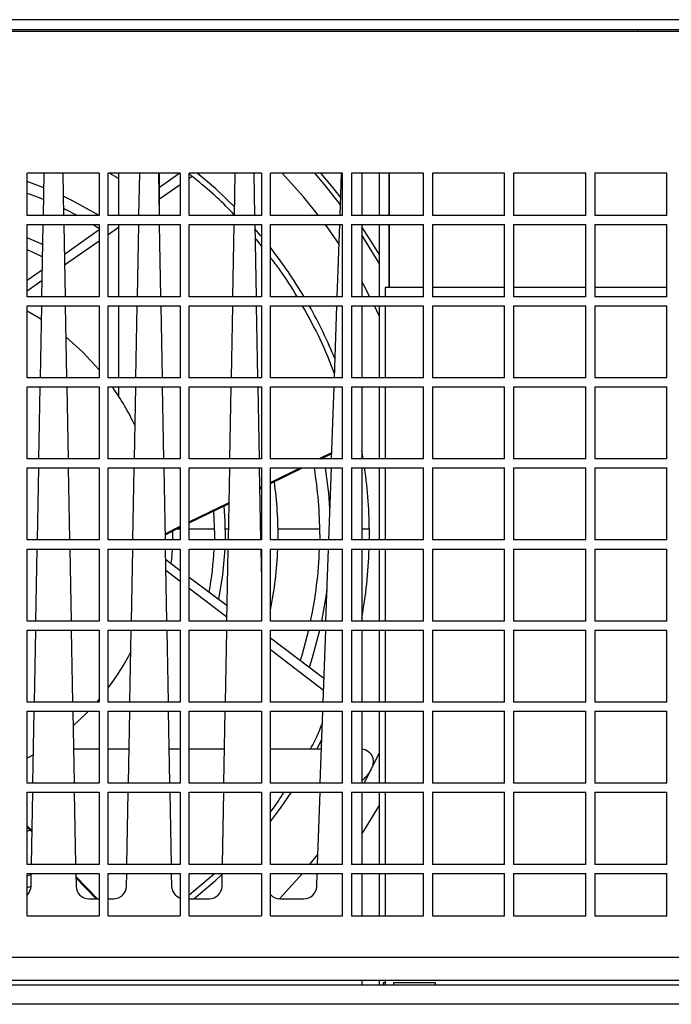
# Model space of a CAD drawing. Header units: millimetres. Extents: x 11 to 939, y -289 to 1138.
# Tile 64 of 86: x 546 to 597, y 777 to 854. Entities that reach past the tile are written whole.
import ezdxf

# ---------------------------------------------------------------- set-up
doc = ezdxf.new("R2010")
doc.units = ezdxf.units.MM

msp = doc.modelspace()

# ---------------------------------------------------------------- linework, layer by layer
at = {"color": 7, "linetype": 'Continuous', "lineweight": 25}
for p, q in [((608.623, 853.641), (527.801, 853.641)), ((610.712, 852.716), (525.712, 852.716)), ((608.623, 852.841), (527.801, 852.841)), ((593.962, 852.716), (593.962, 852.841)), ((552.112, 841.716), (546.512, 841.716)), ((546.512, 838.416), (546.512, 841.716)), ((547.776, 838.416), (547.837, 841.716)), ((549.288, 841.716), (549.349, 838.416)), ((552.112, 841.716), (552.112, 838.416)), ((558.412, 841.716), (552.812, 841.716)), ((552.812, 838.416), (552.812, 841.716)), ((553.612, 841.716), (553.612, 838.416)), ((555.196, 838.416), (555.257, 841.716)), ((556.708, 841.716), (556.769, 838.416)), ((556.787, 838.416), (556.787, 841.716)), ((558.381, 841.716), (556.787, 840.596)), ((558.412, 841.716), (558.412, 838.416)), ((564.712, 841.716), (559.112, 841.716)), ((559.112, 838.416), (559.112, 841.716)), ((562.617, 838.416), (562.678, 841.716)), ((564.128, 841.716), (564.189, 838.416)), ((564.712, 841.716), (564.712, 838.416)), ((571.012, 841.716), (565.412, 841.716)), ((565.412, 838.416), (565.412, 841.716)), ((570.832, 838.416), (570.947, 841.716)), ((571.012, 838.416), (571.012, 841.716)), ((577.312, 841.716), (571.712, 841.716)), ((571.712, 841.716), (571.712, 838.416)), ((572.512, 841.716), (572.512, 838.416)), ((573.862, 841.716), (573.862, 838.416)), ((574.612, 841.716), (574.612, 838.416)), ((574.648, 841.716), (574.648, 838.416)), ((577.312, 838.416), (577.312, 841.716)), ((583.612, 841.716), (578.012, 841.716)), ((578.012, 841.716), (578.012, 838.416)), ((583.612, 838.416), (583.612, 841.716)), ((589.912, 841.716), (584.312, 841.716)), ((584.312, 841.716), (584.312, 838.416)), ((589.912, 838.416), (589.912, 841.716)), ((596.212, 841.716), (590.612, 841.716)), ((590.612, 841.716), (590.612, 838.416)), ((596.212, 838.416), (596.212, 841.716)), ((547.816, 840.584), (546.512, 841.074)), ((558.412, 840.823), (556.787, 839.694)), ((559.339, 841.467), (559.112, 841.309)), ((552.112, 838.416), (546.512, 838.416)), ((546.512, 832.116), (546.512, 837.716)), ((546.512, 837.716), (552.112, 837.716)), ((547.66, 832.116), (547.763, 837.716)), ((549.362, 837.716), (549.466, 832.116)), ((551.641, 837.716), (552.165, 837.389)), ((552.112, 837.716), (552.112, 832.116)), ((558.412, 838.416), (552.812, 838.416)), ((552.812, 832.116), (552.812, 837.716)), ((552.812, 837.716), (558.412, 837.716)), ((553.612, 837.716), (553.612, 832.116)), ((555.08, 832.116), (555.183, 837.716)), ((556.782, 837.716), (556.886, 832.116)), ((556.787, 837.449), (556.787, 837.716)), ((558.412, 837.716), (558.412, 832.116)), ((564.712, 838.416), (559.112, 838.416)), ((559.112, 832.116), (559.112, 837.716)), ((559.112, 837.716), (564.712, 837.716)), ((562.5, 832.116), (562.604, 837.716)), ((564.202, 837.716), (564.306, 832.116)), ((564.712, 837.716), (564.712, 832.116)), ((571.012, 838.416), (565.412, 838.416)), ((565.412, 837.716), (571.012, 837.716)), ((565.412, 832.116), (565.412, 837.716)), ((570.754, 836.19), (569.685, 837.716)), ((570.612, 832.116), (570.807, 837.716)), ((571.012, 832.116), (571.012, 837.716)), ((577.312, 838.416), (571.712, 838.416)), ((571.712, 837.716), (577.312, 837.716)), ((571.712, 837.716), (571.712, 832.116)), ((572.512, 837.716), (572.512, 832.116)), ((573.862, 837.716), (573.862, 832.116)), ((574.612, 837.716), (574.612, 832.841)), ((574.648, 837.716), (574.648, 832.841)), ((577.312, 832.116), (577.312, 837.716)), ((583.612, 838.416), (578.012, 838.416)), ((578.012, 837.716), (583.612, 837.716)), ((578.012, 837.716), (578.012, 832.116)), ((583.612, 832.116), (583.612, 837.716)), ((589.912, 838.416), (584.312, 838.416)), ((584.312, 837.716), (589.912, 837.716)), ((584.312, 837.716), (584.312, 832.116)), ((589.912, 832.116), (589.912, 837.716)), ((596.212, 838.416), (590.612, 838.416)), ((590.612, 837.716), (596.212, 837.716)), ((590.612, 837.716), (590.612, 832.116)), ((596.212, 832.116), (596.212, 837.716)), ((552.112, 837.312), (549.405, 835.409)), ((553.612, 837.488), (552.812, 836.932)), ((552.112, 836.445), (549.42, 834.575)), ((547.698, 834.21), (546.512, 833.377)), ((547.683, 833.368), (546.512, 832.555)), ((574.337, 832.841), (574.337, 832.116)), ((577.312, 832.841), (574.337, 832.841)), ((583.612, 832.841), (578.012, 832.841)), ((589.912, 832.841), (584.312, 832.841)), ((591.012, 832.841), (590.612, 832.841)), ((596.212, 832.841), (591.012, 832.841)), ((552.112, 832.116), (546.512, 832.116)), ((558.412, 832.116), (552.812, 832.116)), ((564.712, 832.116), (559.112, 832.116)), ((571.012, 832.116), (565.412, 832.116)), ((577.312, 832.116), (571.712, 832.116)), ((583.612, 832.116), (578.012, 832.116)), ((589.912, 832.116), (584.312, 832.116)), ((596.212, 832.116), (590.612, 832.116)), ((546.512, 825.816), (546.512, 831.416)), ((546.512, 831.416), (552.112, 831.416)), ((546.512, 831.026), (547.627, 830.363)), ((547.543, 825.816), (547.647, 831.416)), ((549.479, 831.416), (549.582, 825.816)), ((552.112, 831.416), (552.112, 825.816)), ((552.812, 825.816), (552.812, 831.416)), ((552.812, 831.416), (558.412, 831.416)), ((553.612, 831.416), (553.612, 825.816)), ((554.963, 825.816), (555.067, 831.416)), ((556.899, 831.416), (557.002, 825.816)), ((558.412, 831.416), (558.412, 825.816)), ((559.112, 825.816), (559.112, 831.416)), ((559.112, 831.416), (564.712, 831.416)), ((562.383, 825.816), (562.487, 831.416)), ((564.319, 831.416), (564.423, 825.816)), ((564.712, 831.416), (564.712, 825.816)), ((565.412, 831.416), (571.012, 831.416)), ((565.412, 825.816), (565.412, 831.416)), ((570.392, 825.816), (570.587, 831.416)), ((571.012, 825.816), (571.012, 831.416)), ((571.712, 831.416), (577.312, 831.416)), ((571.712, 831.416), (571.712, 825.816)), ((572.512, 831.416), (572.512, 825.816)), ((573.862, 831.416), (573.862, 825.816)), ((574.337, 831.416), (574.337, 825.816)), ((577.312, 825.816), (577.312, 831.416)), ((578.012, 831.416), (583.612, 831.416)), ((578.012, 831.416), (578.012, 825.816)), ((583.612, 825.816), (583.612, 831.416)), ((584.312, 831.416), (589.912, 831.416)), ((584.312, 831.416), (584.312, 825.816)), ((589.912, 825.816), (589.912, 831.416)), ((590.612, 831.416), (596.212, 831.416)), ((590.612, 831.416), (590.612, 825.816)), ((596.212, 825.816), (596.212, 831.416)), ((552.112, 825.816), (546.512, 825.816)), ((558.412, 825.816), (552.812, 825.816)), ((564.712, 825.816), (559.112, 825.816)), ((571.012, 825.816), (565.412, 825.816)), ((577.312, 825.816), (571.712, 825.816)), ((583.612, 825.816), (578.012, 825.816)), ((589.912, 825.816), (584.312, 825.816)), ((596.212, 825.816), (590.612, 825.816)), ((546.512, 819.516), (546.512, 825.116)), ((546.512, 825.116), (552.112, 825.116)), ((547.427, 819.516), (547.53, 825.116)), ((549.595, 825.116), (549.699, 819.516)), ((552.112, 825.116), (552.112, 819.516)), ((552.812, 819.516), (552.812, 825.116)), ((552.812, 825.116), (558.412, 825.116)), ((553.612, 825.116), (553.612, 824.408)), ((554.847, 819.516), (554.95, 825.116)), ((557.015, 825.116), (557.119, 819.516)), ((558.412, 825.116), (558.412, 819.516)), ((559.112, 819.516), (559.112, 825.116)), ((559.112, 825.116), (564.712, 825.116)), ((562.267, 819.516), (562.371, 825.116)), ((564.435, 825.116), (564.539, 819.516)), ((564.712, 825.116), (564.712, 819.516)), ((565.412, 825.116), (571.012, 825.116)), ((565.412, 819.516), (565.412, 825.116)), ((570.172, 819.516), (570.367, 825.116)), ((571.012, 819.516), (571.012, 825.116)), ((571.712, 825.116), (577.312, 825.116)), ((571.712, 825.116), (571.712, 819.516)), ((572.512, 825.116), (572.512, 819.516)), ((573.862, 825.116), (573.862, 819.516)), ((574.337, 825.116), (574.337, 819.516)), ((577.312, 819.516), (577.312, 825.116)), ((578.012, 825.116), (583.612, 825.116)), ((578.012, 825.116), (578.012, 819.516)), ((583.612, 819.516), (583.612, 825.116)), ((584.312, 825.116), (589.912, 825.116)), ((584.312, 825.116), (584.312, 819.516)), ((589.912, 819.516), (589.912, 825.116)), ((590.612, 825.116), (596.212, 825.116)), ((590.612, 825.116), (590.612, 819.516)), ((596.212, 819.516), (596.212, 825.116)), ((572.623, 819.516), (572.512, 820.153)), ((552.112, 819.516), (546.512, 819.516)), ((558.412, 819.516), (552.812, 819.516)), ((564.712, 819.516), (559.112, 819.516)), ((571.012, 819.516), (565.412, 819.516)), ((569.169, 819.516), (570.189, 820.013)), ((569.347, 819.516), (570.186, 819.924)), ((569.573, 819.516), (569.557, 819.604)), ((577.312, 819.516), (571.712, 819.516)), ((583.612, 819.516), (578.012, 819.516)), ((589.912, 819.516), (584.312, 819.516)), ((596.212, 819.516), (590.612, 819.516)), ((546.512, 813.216), (546.512, 818.816)), ((546.512, 818.816), (552.112, 818.816)), ((547.31, 813.216), (547.414, 818.816)), ((549.712, 818.816), (549.815, 813.216)), ((552.112, 818.816), (552.112, 813.216)), ((552.812, 813.216), (552.812, 818.816)), ((552.812, 818.816), (558.412, 818.816)), ((554.73, 813.216), (554.834, 818.816)), ((557.132, 818.816), (557.235, 813.216)), ((558.412, 818.816), (558.412, 813.216)), ((559.112, 813.216), (559.112, 818.816)), ((559.112, 818.816), (564.712, 818.816)), ((562.15, 813.216), (562.254, 818.816)), ((564.552, 818.816), (564.656, 813.216)), ((564.712, 818.816), (564.712, 813.216)), ((565.412, 817.605), (567.906, 818.816)), ((565.412, 818.816), (571.012, 818.816)), ((565.412, 813.216), (565.412, 818.816)), ((565.412, 817.688), (567.73, 818.816)), ((569.952, 813.216), (570.147, 818.816)), ((571.012, 813.216), (571.012, 818.816)), ((571.712, 818.816), (577.312, 818.816)), ((571.712, 818.816), (571.712, 813.216)), ((572.512, 818.816), (572.512, 813.216)), ((573.862, 818.816), (573.862, 813.216)), ((574.337, 818.816), (574.337, 813.216)), ((577.312, 813.216), (577.312, 818.816)), ((578.012, 818.816), (583.612, 818.816)), ((578.012, 818.816), (578.012, 813.216)), ((583.612, 813.216), (583.612, 818.816)), ((584.312, 818.816), (589.912, 818.816)), ((584.312, 818.816), (584.312, 813.216)), ((589.912, 813.216), (589.912, 818.816)), ((590.612, 818.816), (596.212, 818.816)), ((590.612, 818.816), (590.612, 813.216)), ((596.212, 813.216), (596.212, 818.816)), ((564.58, 817.283), (564.712, 817.348)), ((564.582, 817.201), (564.712, 817.265)), ((559.112, 814.622), (562.204, 816.127)), ((559.112, 814.544), (562.203, 816.045)), ((561.004, 815.436), (561.071, 813.641)), ((557.226, 813.705), (558.412, 814.282)), ((557.228, 813.628), (558.412, 814.204)), ((558.412, 814.066), (558.129, 814.066)), ((561.067, 814.066), (559.112, 814.066)), ((562.166, 814.066), (561.917, 814.066)), ((564.712, 814.066), (564.64, 814.066)), ((569.245, 814.066), (566.006, 814.066)), ((573.101, 814.066), (572.512, 814.066)), ((552.112, 813.216), (546.512, 813.216)), ((558.412, 813.216), (552.812, 813.216)), ((564.712, 813.216), (559.112, 813.216)), ((561.071, 813.641), (561.067, 813.216)), ((571.012, 813.216), (565.412, 813.216)), ((569.248, 813.641), (569.245, 813.216)), ((577.312, 813.216), (571.712, 813.216)), ((573.101, 813.216), (573.103, 813.641)), ((583.612, 813.216), (578.012, 813.216)), ((589.912, 813.216), (584.312, 813.216)), ((596.212, 813.216), (590.612, 813.216)), ((546.512, 812.516), (552.112, 812.516)), ((546.512, 806.916), (546.512, 812.516)), ((547.194, 806.916), (547.297, 812.516)), ((549.828, 812.516), (549.932, 806.916)), ((552.112, 812.516), (552.112, 806.916)), ((552.812, 812.516), (558.412, 812.516)), ((552.812, 806.916), (552.812, 812.516)), ((554.614, 806.916), (554.717, 812.516)), ((557.248, 812.516), (557.352, 806.916)), ((558.412, 812.516), (558.412, 806.916)), ((559.112, 812.516), (564.712, 812.516)), ((559.112, 806.916), (559.112, 812.516)), ((562.034, 806.916), (562.137, 812.516)), ((564.669, 812.516), (564.712, 810.155)), ((564.712, 812.516), (564.712, 806.916)), ((565.412, 812.516), (571.012, 812.516)), ((565.412, 806.916), (565.412, 812.516)), ((569.732, 806.916), (569.927, 812.516)), ((571.012, 806.916), (571.012, 812.516)), ((571.712, 812.516), (577.312, 812.516)), ((571.712, 812.516), (571.712, 806.916)), ((572.512, 812.516), (572.512, 806.916)), ((573.862, 812.516), (573.862, 806.916)), ((574.337, 812.516), (574.337, 806.916)), ((577.312, 806.916), (577.312, 812.516)), ((578.012, 812.516), (583.612, 812.516)), ((578.012, 812.516), (578.012, 806.916)), ((583.612, 806.916), (583.612, 812.516)), ((584.312, 812.516), (589.912, 812.516)), ((584.312, 812.516), (584.312, 806.916)), ((589.912, 806.916), (589.912, 812.516)), ((590.612, 812.516), (596.212, 812.516)), ((590.612, 812.516), (590.612, 806.916)), ((596.212, 806.916), (596.212, 812.516)), ((558.412, 810.833), (557.264, 811.696)), ((558.412, 809.987), (557.279, 810.848)), ((562.056, 808.097), (559.112, 810.308)), ((562.04, 807.233), (559.112, 809.456)), ((552.112, 806.916), (546.512, 806.916)), ((558.412, 806.916), (552.812, 806.916)), ((564.712, 806.916), (559.112, 806.916)), ((571.012, 806.916), (565.412, 806.916)), ((577.312, 806.916), (571.712, 806.916)), ((583.612, 806.916), (578.012, 806.916)), ((589.912, 806.916), (584.312, 806.916)), ((596.212, 806.916), (590.612, 806.916)), ((546.512, 800.616), (546.512, 806.216)), ((546.512, 806.216), (552.112, 806.216)), ((547.077, 800.616), (547.181, 806.216)), ((549.945, 806.216), (550.048, 800.616)), ((552.112, 806.216), (552.112, 800.616)), ((552.812, 800.616), (552.812, 806.216)), ((552.812, 806.216), (558.412, 806.216)), ((554.497, 800.616), (554.601, 806.216)), ((557.365, 806.216), (557.468, 800.616)), ((558.412, 806.216), (558.412, 800.616)), ((559.112, 800.616), (559.112, 806.216)), ((559.112, 806.216), (564.712, 806.216)), ((561.917, 800.616), (562.021, 806.216)), ((564.712, 806.216), (564.712, 800.616)), ((565.412, 800.616), (565.412, 806.216)), ((565.412, 806.216), (571.012, 806.216)), ((569.576, 802.449), (565.412, 805.576)), ((569.512, 800.616), (569.707, 806.216)), ((571.012, 800.616), (571.012, 806.216)), ((571.712, 806.216), (571.712, 800.616)), ((571.712, 806.216), (577.312, 806.216)), ((572.512, 806.216), (572.512, 800.616)), ((573.862, 806.216), (573.862, 800.616)), ((574.337, 806.216), (574.337, 800.616)), ((577.312, 800.616), (577.312, 806.216)), ((578.012, 806.216), (578.012, 800.616)), ((578.012, 806.216), (583.612, 806.216)), ((583.612, 800.616), (583.612, 806.216)), ((584.312, 806.216), (584.312, 800.616)), ((584.312, 806.216), (589.912, 806.216)), ((589.912, 800.616), (589.912, 806.216)), ((590.612, 806.216), (590.612, 800.616)), ((590.612, 806.216), (596.212, 806.216)), ((596.212, 800.616), (596.212, 806.216)), ((569.544, 801.535), (565.412, 804.672)), ((552.112, 800.616), (546.512, 800.616)), ((552.112, 800.847), (551.914, 800.616)), ((558.412, 800.616), (552.812, 800.616)), ((564.712, 800.616), (559.112, 800.616)), ((571.012, 800.616), (565.412, 800.616)), ((577.312, 800.616), (571.712, 800.616)), ((583.612, 800.616), (578.012, 800.616)), ((589.912, 800.616), (584.312, 800.616)), ((596.212, 800.616), (590.612, 800.616)), ((546.512, 794.316), (546.512, 799.916)), ((546.512, 799.916), (552.112, 799.916)), ((546.96, 794.316), (547.064, 799.916)), ((550.061, 799.916), (550.165, 794.316)), ((552.112, 799.916), (552.112, 794.316)), ((552.812, 794.316), (552.812, 799.916)), ((552.812, 799.916), (558.412, 799.916)), ((554.381, 794.316), (554.484, 799.916)), ((557.481, 799.916), (557.585, 794.316)), ((558.412, 799.916), (558.412, 794.316)), ((559.112, 794.316), (559.112, 799.916)), ((559.112, 799.916), (564.712, 799.916)), ((561.801, 794.316), (561.904, 799.916)), ((564.712, 799.916), (564.712, 794.316)), ((565.412, 794.316), (565.412, 799.916)), ((565.412, 799.916), (571.012, 799.916)), ((569.292, 794.316), (569.487, 799.916)), ((571.012, 794.316), (571.012, 799.916)), ((571.712, 799.916), (571.712, 794.316)), ((571.712, 799.916), (577.312, 799.916)), ((572.512, 799.916), (572.512, 794.316)), ((573.862, 799.916), (573.862, 794.316)), ((574.337, 799.916), (574.337, 794.316)), ((577.312, 794.316), (577.312, 799.916)), ((578.012, 799.916), (578.012, 794.316)), ((578.012, 799.916), (583.612, 799.916)), ((583.612, 794.316), (583.612, 799.916)), ((584.312, 799.916), (584.312, 794.316)), ((584.312, 799.916), (589.912, 799.916)), ((589.912, 794.316), (589.912, 799.916)), ((590.612, 799.916), (590.612, 794.316)), ((590.612, 799.916), (596.212, 799.916)), ((596.212, 794.316), (596.212, 799.916)), ((569.032, 796.972), (569.411, 797.722)), ((547.002, 796.535), (546.512, 796.257)), ((552.112, 796.972), (550.116, 796.972)), ((554.43, 796.972), (552.812, 796.972)), ((558.412, 796.972), (557.536, 796.972)), ((561.85, 796.972), (559.112, 796.972)), ((569.385, 796.972), (565.412, 796.972)), ((573.252, 795.385), (573.862, 796.653)), ((572.695, 794.316), (573.252, 795.385)), ((552.112, 794.316), (546.512, 794.316)), ((558.412, 794.316), (552.812, 794.316)), ((564.712, 794.316), (559.112, 794.316)), ((571.012, 794.316), (565.412, 794.316)), ((577.312, 794.316), (571.712, 794.316)), ((583.612, 794.316), (578.012, 794.316)), ((589.912, 794.316), (584.312, 794.316)), ((596.212, 794.316), (590.612, 794.316)), ((546.512, 793.616), (552.112, 793.616)), ((546.512, 788.016), (546.512, 793.616)), ((546.844, 788.016), (546.948, 793.616)), ((550.178, 793.616), (550.281, 788.016)), ((552.112, 793.616), (552.112, 788.016)), ((552.812, 793.616), (558.412, 793.616)), ((552.812, 788.016), (552.812, 793.616)), ((554.264, 788.016), (554.368, 793.616)), ((557.598, 793.616), (557.701, 788.016)), ((558.412, 793.616), (558.412, 788.016)), ((559.112, 793.616), (564.712, 793.616)), ((559.112, 788.016), (559.112, 793.616)), ((561.684, 788.016), (561.788, 793.616)), ((564.712, 793.616), (564.712, 788.016)), ((565.412, 793.616), (571.012, 793.616)), ((565.412, 788.016), (565.412, 793.616)), ((569.072, 788.016), (569.267, 793.616)), ((571.012, 788.016), (571.012, 793.616)), ((571.712, 793.616), (577.312, 793.616)), ((571.712, 793.616), (571.712, 788.016)), ((572.512, 793.616), (572.512, 788.016)), ((573.862, 793.616), (573.862, 788.016)), ((574.337, 793.616), (574.337, 788.016)), ((577.312, 788.016), (577.312, 793.616)), ((578.012, 793.616), (583.612, 793.616)), ((578.012, 793.616), (578.012, 788.016)), ((583.612, 788.016), (583.612, 793.616)), ((584.312, 793.616), (589.912, 793.616)), ((584.312, 793.616), (584.312, 788.016)), ((589.912, 788.016), (589.912, 793.616)), ((590.612, 793.616), (596.212, 793.616)), ((590.612, 793.616), (590.612, 788.016)), ((596.212, 788.016), (596.212, 793.616)), ((546.512, 791.009), (546.892, 790.615)), ((546.512, 790.905), (546.89, 790.512)), ((546.512, 790.582), (546.71, 790.665)), ((552.112, 788.016), (546.512, 788.016)), ((558.412, 788.016), (552.812, 788.016)), ((564.712, 788.016), (559.112, 788.016)), ((571.012, 788.016), (565.412, 788.016)), ((577.312, 788.016), (571.712, 788.016)), ((583.612, 788.016), (578.012, 788.016)), ((589.912, 788.016), (584.312, 788.016)), ((596.212, 788.016), (590.612, 788.016)), ((546.512, 784.016), (546.512, 787.316)), ((546.512, 787.316), (552.112, 787.316)), ((546.829, 787.227), (546.512, 787.11)), ((546.813, 786.323), (546.831, 787.316)), ((550.294, 787.316), (550.313, 786.323)), ((552.112, 787.316), (552.112, 784.016)), ((552.812, 784.016), (552.812, 787.316)), ((552.812, 787.316), (558.412, 787.316)), ((554.233, 786.323), (554.251, 787.316)), ((557.714, 787.316), (557.733, 786.323)), ((558.412, 787.316), (558.412, 784.016)), ((559.112, 784.016), (559.112, 787.316)), ((559.112, 787.316), (564.712, 787.316)), ((559.112, 785.642), (561.061, 787.316)), ((561.653, 786.323), (561.671, 787.316)), ((564.712, 787.316), (564.712, 784.016)), ((565.412, 787.316), (571.012, 787.316)), ((565.412, 784.016), (565.412, 787.316)), ((569.012, 786.306), (569.047, 787.316)), ((571.012, 784.016), (571.012, 787.316)), ((571.712, 787.316), (577.312, 787.316)), ((571.712, 787.316), (571.712, 784.016)), ((572.512, 787.316), (572.512, 784.016)), ((573.862, 787.316), (573.862, 784.016)), ((574.337, 787.316), (574.337, 784.016)), ((577.312, 784.016), (577.312, 787.316)), ((578.012, 787.316), (583.612, 787.316)), ((578.012, 787.316), (578.012, 784.016)), ((583.612, 784.016), (583.612, 787.316)), ((584.312, 787.316), (589.912, 787.316)), ((584.312, 787.316), (584.312, 784.016)), ((589.912, 784.016), (589.912, 787.316)), ((590.612, 787.316), (596.212, 787.316)), ((590.612, 787.316), (590.612, 784.016)), ((596.212, 784.016), (596.212, 787.316)), ((550.299, 787.081), (551.976, 785.341)), ((550.301, 786.97), (551.868, 785.341)), ((546.512, 786.209), (546.812, 786.315)), ((551.312, 785.341), (552.112, 785.341)), ((552.812, 785.341), (553.233, 785.341)), ((559.112, 785.341), (560.653, 785.341)), ((566.153, 785.341), (568.013, 785.341)), ((546.512, 784.016), (552.112, 784.016)), ((552.812, 784.016), (558.412, 784.016)), ((559.112, 784.016), (564.712, 784.016)), ((565.412, 784.016), (571.012, 784.016)), ((571.712, 784.016), (577.312, 784.016)), ((578.012, 784.016), (583.612, 784.016)), ((584.312, 784.016), (589.912, 784.016)), ((590.612, 784.016), (596.212, 784.016)), ((509.262, 780.816), (627.162, 780.816)), ((509.262, 779.016), (627.162, 779.016)), ((572.512, 779.016), (572.512, 778.641)), ((573.862, 779.016), (573.862, 778.641)), ((574.187, 778.801), (574.187, 778.641)), ((574.337, 778.801), (574.187, 778.801)), ((574.337, 779.016), (574.337, 778.641)), ((574.987, 778.801), (574.987, 778.641)), ((578.237, 778.801), (574.987, 778.801)), ((578.237, 778.641), (578.237, 778.801)), ((648.412, 778.641), (488.012, 778.641)), ((648.412, 777.141), (488.012, 777.141))]:
    msp.add_line(p, q, dxfattribs=at)
at = {"color": 7, "linetype": 'Continuous', "lineweight": 25, "flags": 128}
for points in [[(552.905, 841.716), (553.448, 841.401), (553.612, 841.303)], [(562.629, 839.093), (561.139, 840.513), (559.732, 841.716)], [(569.158, 838.416), (567.988, 839.868), (566.327, 841.716)], [(570.862, 839.267), (569.619, 840.833), (568.864, 841.716)], [(570.881, 839.822), (570.16, 840.731), (569.332, 841.716)], [(546.512, 840.172), (547.363, 839.85), (547.799, 839.673)], [(552.112, 838.425), (550.149, 839.523), (549.321, 839.928)], [(549.339, 838.977), (549.413, 838.941), (550.426, 838.416)], [(564.712, 836.802), (564.644, 836.884), (564.208, 837.393)], [(573.862, 835.417), (573.399, 836.185), (572.512, 837.559)], [(573.862, 834.715), (572.918, 836.288), (572.512, 836.921)], [(547.734, 836.155), (547.589, 836.224), (546.512, 836.7)], [(546.512, 835.777), (547.489, 835.33), (547.717, 835.218)], [(573.141, 832.116), (572.613, 833.117), (572.512, 833.3)], [(573.862, 830.63), (573.841, 830.676), (573.49, 831.416)], [(549.524, 828.988), (550.834, 827.813), (552.112, 826.435)], [(561.917, 813.216), (561.899, 814.686), (561.824, 815.835)], [(557.827, 813.216), (557.832, 813.641), (557.83, 813.895)], [(557.712, 811.413), (557.743, 811.716), (557.801, 812.516)], [(561.412, 808.627), (561.724, 810.513), (561.895, 812.516)], [(569.409, 806.916), (569.745, 808.817), (569.816, 809.325)], [(568.383, 806.216), (567.847, 804.233), (567.727, 803.848)], [(568.452, 803.328), (568.693, 804.095), (569.256, 806.216)], [(551.275, 799.916), (551.115, 799.751), (550.082, 798.77)], [(565.412, 791.346), (566.197, 792.387), (567.052, 793.616)], [(572.512, 790.361), (572.918, 790.994), (573.862, 792.567)], [(568.487, 788.016), (568.514, 788.05), (569.099, 788.789)], [(559.452, 785.341), (561.139, 786.769), (561.67, 787.257)], [(566.111, 785.342), (566.597, 785.852), (567.905, 787.316)]]:
    msp.add_lwpolyline(points, dxfattribs=at)
at = {"color": 7, "linetype": 'Continuous', "lineweight": 25}
for centre, radius, start, end in [((536.943, 813.641), 36.16, 30.7254, 38.06609), ((536.943, 813.641), 36.16, 22.11889, 29.44354), ((536.943, 813.641), 19.844, 25.22761, 35.3288), ((536.962, 813.641), 32.286, 0, 9.22348), ((536.962, 813.641), 33.136, 3.4839, 8.98489), ((536.943, 813.641), 36.16, 0, 8.22808), ((536.962, 813.641), 29.047, 359.16166, 8.11313), ((536.962, 813.641), 24.108, 349.30326, 357.32536), ((536.962, 813.641), 29.047, 348.36141, 357.78038), ((536.962, 813.641), 32.286, 347.97761, 358.00314), ((536.943, 813.641), 36.16, 349.62489, 358.21714), ((536.943, 813.641), 19.844, 323.10004, 332.65317), ((545.813, 786.341), 1, 314.37735, 358.94039), ((551.312, 786.341), 1, 181.05961, 270), ((553.233, 786.341), 1, 270, 358.94039), ((558.733, 786.341), 1, 181.05961, 251.30947), ((560.653, 786.341), 1, 270, 358.94039), ((566.153, 786.341), 1, 222.21441, 270), ((568.013, 786.341), 1, 270, 358)]:
    msp.add_arc(centre, radius, start, end, dxfattribs=at)
for points, knots in [([(559.339, 841.467), (559.26, 841.53), (559.18, 841.595), (559.113, 841.647), (559.112, 841.648)], [0, 0, 0, 0, 0.9832, 1, 1, 1, 1]), ([(562.617, 838.45), (562.513, 838.566), (561.536, 839.652), (560.376, 840.61), (559.339, 841.467)], [0, 0, 0, 0, 0.107075, 1, 1, 1, 1]), ([(564.712, 836.071), (564.595, 836.234), (564.444, 836.445), (564.262, 836.642), (564.221, 836.685)], [0, 0, 0, 0, 0.779983, 1, 1, 1, 1]), ([(567.498, 832.116), (567.072, 832.817), (566.449, 833.844), (565.662, 834.842), (565.412, 835.159)], [0, 0, 0, 0, 0.682618, 1, 1, 1, 1]), ([(570.403, 826.121), (570.057, 827.014), (569.392, 828.729), (568.386, 830.546), (567.903, 831.416)], [0, 0, 0, 0, 0.520837, 1, 1, 1, 1]), ([(568.518, 796.972), (568.581, 797.08), (568.947, 797.709), (569.225, 798.405), (569.455, 798.982)], [0, 0, 0, 0, 0.171521, 1, 1, 1, 1]), ([(573.252, 795.385), (573.284, 795.455), (573.366, 795.633), (573.43, 795.937), (573.406, 796.254), (573.278, 796.555), (572.988, 796.818), (572.707, 796.969), (572.514, 796.954), (572.512, 796.954)], [0, 0, 0, 0, 0.090718, 0.228376, 0.366369, 0.498969, 0.698986, 0.997664, 1, 1, 1, 1]), ([(572.512, 794.541), (572.602, 794.607), (572.845, 794.787), (573.093, 795.094), (573.222, 795.33), (573.252, 795.385)], [0, 0, 0, 0, 0.311074, 0.838671, 1, 1, 1, 1]), ([(565.412, 792.085), (565.45, 792.131), (565.83, 792.596), (566.172, 793.133), (566.481, 793.616)], [0, 0, 0, 0, 0.099153, 1, 1, 1, 1])]:
    msp.add_open_spline(points, degree=3, knots=knots, dxfattribs=at)

doc.saveas('drawing.dxf')
